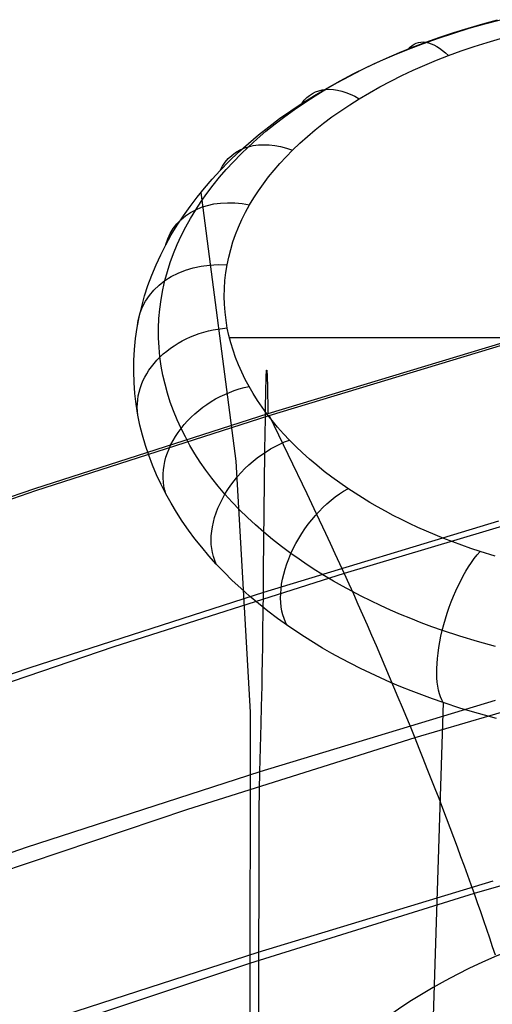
# Model space of a CAD drawing. Extents: x -3677 to -3089, y -67 to 482.
# Tile 44 of 110: x -3509 to -3498, y 452 to 473. Entities that reach past the tile are written whole.
import ezdxf

# ---------------------------------------------------------------- set-up
doc = ezdxf.new("R2010")
doc.units = 0
doc.layers.add('CURVA_ORIGIN', color=125, linetype='CONTINUOUS')

msp = doc.modelspace()

# ---------------------------------------------------------------- linework, layer by layer
at = {"layer": 'CURVA_ORIGIN'}
for p, q in [((-3498.565, 473.325, 383.692), (-3498.24, 473.412, 383.583)), ((-3498.523, 473.324, 382.701), (-3498.175, 473.416, 382.599)), ((-3499.209, 473.121, 382.926), (-3498.868, 473.226, 382.81)), ((-3499.203, 473.134, 383.932), (-3498.886, 473.232, 383.808)), ((-3498.886, 473.232, 383.808), (-3498.565, 473.325, 383.692)), ((-3498.868, 473.226, 382.81), (-3498.523, 473.324, 382.701)), ((-3499.878, 472.891, 383.179), (-3499.545, 473.009, 383.049)), ((-3499.823, 472.92, 384.199), (-3499.515, 473.03, 384.062)), ((-3499.545, 473.009, 383.049), (-3499.209, 473.121, 382.926)), ((-3499.515, 473.03, 384.062), (-3499.203, 473.134, 383.932)), ((-3498.47, 472.916, 384.597), (-3498.177, 473.003, 384.483)), ((-3500.518, 472.639, 383.456), (-3500.205, 472.766, 383.317)), ((-3500.407, 472.691, 384.485), (-3500.117, 472.808, 384.339)), ((-3500.205, 472.766, 383.317), (-3499.878, 472.891, 383.179)), ((-3500.117, 472.808, 384.339), (-3499.823, 472.92, 384.199)), ((-3499.043, 472.727, 384.846), (-3498.759, 472.824, 384.718)), ((-3498.759, 472.824, 384.718), (-3498.47, 472.916, 384.597)), ((-3500.97, 472.441, 384.796), (-3500.691, 472.568, 384.637)), ((-3500.826, 472.505, 383.602), (-3500.518, 472.639, 383.456)), ((-3500.691, 472.568, 384.637), (-3500.407, 472.691, 384.485)), ((-3499.849, 472.413, 385.261), (-3499.588, 472.522, 385.118)), ((-3499.588, 472.522, 385.118), (-3499.323, 472.625, 384.981)), ((-3499.323, 472.625, 384.981), (-3499.043, 472.727, 384.846)), ((-3501.511, 472.17, 385.131), (-3501.243, 472.308, 384.961)), ((-3501.426, 472.219, 383.914), (-3501.129, 472.365, 383.755)), ((-3501.243, 472.308, 384.961), (-3500.97, 472.441, 384.796)), ((-3501.129, 472.365, 383.755), (-3500.826, 472.505, 383.602)), ((-3500.355, 472.183, 385.565), (-3500.105, 472.301, 385.41)), ((-3500.105, 472.301, 385.41), (-3499.849, 472.413, 385.261)), ((-3501.773, 472.028, 385.308), (-3501.511, 472.17, 385.131)), ((-3501.717, 472.066, 384.079), (-3501.426, 472.219, 383.914)), ((-3500.599, 472.062, 385.725), (-3500.355, 472.183, 385.565)), ((-3502.281, 471.743, 384.427), (-3502.002, 471.908, 384.25)), ((-3502.265, 471.736, 385.668), (-3502.029, 471.88, 385.491)), ((-3502.029, 471.88, 385.491), (-3501.773, 472.028, 385.308)), ((-3502.002, 471.908, 384.25), (-3501.717, 472.066, 384.079)), ((-3501.069, 471.806, 386.063), (-3500.837, 471.936, 385.891)), ((-3500.837, 471.936, 385.891), (-3500.599, 472.062, 385.725)), ((-3502.553, 471.572, 384.61), (-3502.281, 471.743, 384.427)), ((-3502.495, 471.588, 385.851), (-3502.265, 471.736, 385.668)), ((-3501.501, 471.541, 386.413), (-3501.294, 471.672, 386.24)), ((-3501.294, 471.672, 386.24), (-3501.069, 471.806, 386.063)), ((-3502.936, 471.279, 386.232), (-3502.718, 471.436, 386.039)), ((-3502.804, 471.405, 384.788), (-3502.553, 471.572, 384.61)), ((-3502.718, 471.436, 386.039), (-3502.495, 471.588, 385.851)), ((-3501.701, 471.408, 386.589), (-3501.501, 471.541, 386.413)), ((-3503.286, 471.055, 385.16), (-3503.049, 471.233, 384.972)), ((-3503.147, 471.118, 386.429), (-3502.936, 471.279, 386.232)), ((-3503.049, 471.233, 384.972), (-3502.804, 471.405, 384.788)), ((-3502.083, 471.13, 386.956), (-3501.895, 471.27, 386.771)), ((-3501.895, 471.27, 386.771), (-3501.701, 471.408, 386.589)), ((-3503.517, 470.873, 385.353), (-3503.286, 471.055, 385.16)), ((-3503.351, 470.954, 386.631), (-3503.147, 471.118, 386.429)), ((-3502.264, 470.986, 387.146), (-3502.083, 471.13, 386.956)), ((-3503.74, 470.685, 385.551), (-3503.517, 470.873, 385.353)), ((-3503.738, 470.612, 387.048), (-3503.548, 470.785, 386.837)), ((-3503.548, 470.785, 386.837), (-3503.351, 470.954, 386.631)), ((-3502.605, 470.69, 387.537), (-3502.438, 470.84, 387.34)), ((-3502.438, 470.84, 387.34), (-3502.264, 470.986, 387.146)), ((-3503.955, 470.492, 385.754), (-3503.74, 470.685, 385.551)), ((-3503.907, 470.449, 387.248), (-3503.738, 470.612, 387.048)), ((-3502.765, 470.537, 387.739), (-3502.605, 470.69, 387.537)), ((-3504.163, 470.294, 385.961), (-3503.955, 470.492, 385.754)), ((-3504.07, 470.282, 387.451), (-3503.907, 470.449, 387.248)), ((-3503.042, 470.247, 388.122), (-3502.907, 470.394, 387.929)), ((-3502.907, 470.394, 387.929), (-3502.765, 470.537, 387.739)), ((-3504.363, 470.091, 386.173), (-3504.163, 470.294, 385.961)), ((-3504.227, 470.113, 387.657), (-3504.07, 470.282, 387.451)), ((-3503.171, 470.099, 388.318), (-3503.042, 470.247, 388.122)), ((-3504.54, 469.899, 386.373), (-3504.363, 470.091, 386.173)), ((-3504.519, 469.765, 388.08), (-3504.376, 469.94, 387.867)), ((-3504.376, 469.94, 387.867), (-3504.227, 470.113, 387.657)), ((-3503.408, 469.796, 388.718), (-3503.293, 469.949, 388.517)), ((-3503.293, 469.949, 388.517), (-3503.171, 470.099, 388.318)), ((-3504.873, 469.503, 386.785), (-3504.711, 469.703, 386.577)), ((-3504.711, 469.703, 386.577), (-3504.54, 469.899, 386.373)), ((-3504.654, 469.586, 388.297), (-3504.519, 469.765, 388.08)), ((-3503.517, 469.642, 388.921), (-3503.408, 469.796, 388.718)), ((-3505.027, 469.299, 386.995), (-3504.873, 469.503, 386.785)), ((-3504.789, 469.607, 386.676), (-3504.019, 463.676, 364.043)), ((-3504.782, 469.405, 388.516), (-3504.654, 469.586, 388.297)), ((-3503.713, 469.329, 389.335), (-3503.618, 469.486, 389.127)), ((-3503.618, 469.486, 389.127), (-3503.517, 469.642, 388.921)), ((-3505.174, 469.092, 387.209), (-3505.027, 469.299, 386.995)), ((-3504.902, 469.222, 388.738), (-3504.782, 469.405, 388.516)), ((-3503.801, 469.168, 389.548), (-3503.713, 469.329, 389.335)), ((-3505.312, 468.882, 387.426), (-3505.174, 469.092, 387.209)), ((-3505.016, 469.034, 388.965), (-3504.902, 469.222, 388.738)), ((-3503.881, 469.006, 389.762), (-3503.801, 469.168, 389.548)), ((-3505.441, 468.668, 387.646), (-3505.312, 468.882, 387.426)), ((-3505.219, 468.652, 389.427), (-3505.122, 468.844, 389.195)), ((-3505.122, 468.844, 389.195), (-3505.016, 469.034, 388.965)), ((-3504.02, 468.678, 390.195), (-3503.955, 468.843, 389.977)), ((-3503.955, 468.843, 389.977), (-3503.881, 469.006, 389.762)), ((-3505.561, 468.452, 387.868), (-3505.441, 468.668, 387.646)), ((-3505.308, 468.457, 389.661), (-3505.219, 468.652, 389.427)), ((-3504.079, 468.513, 390.413), (-3504.02, 468.678, 390.195)), ((-3505.674, 468.231, 388.096), (-3505.561, 468.452, 387.868)), ((-3505.389, 468.261, 389.898), (-3505.308, 468.457, 389.661)), ((-3504.129, 468.346, 390.633), (-3504.079, 468.513, 390.413)), ((-3505.777, 468.007, 388.326), (-3505.674, 468.231, 388.096)), ((-3505.462, 468.063, 390.136), (-3505.389, 468.261, 389.898)), ((-3504.207, 468.011, 391.076), (-3504.172, 468.179, 390.854)), ((-3504.172, 468.179, 390.854), (-3504.129, 468.346, 390.633)), ((-3505.871, 467.78, 388.558), (-3505.777, 468.007, 388.326)), ((-3505.525, 467.864, 390.376), (-3505.462, 468.063, 390.136)), ((-3504.236, 467.837, 391.305), (-3504.207, 468.011, 391.076)), ((-3505.955, 467.552, 388.792), (-3505.871, 467.78, 388.558)), ((-3505.58, 467.663, 390.618), (-3505.525, 467.864, 390.376)), ((-3504.256, 467.663, 391.536), (-3504.236, 467.837, 391.305)), ((-3506.029, 467.322, 389.028), (-3505.955, 467.552, 388.792)), ((-3505.628, 467.455, 390.869), (-3505.58, 467.663, 390.618)), ((-3504.268, 467.488, 391.766), (-3504.256, 467.663, 391.536)), ((-3506.094, 467.091, 389.266), (-3506.029, 467.322, 389.028)), ((-3505.665, 467.245, 391.121), (-3505.628, 467.455, 390.869)), ((-3504.271, 467.314, 391.997), (-3504.268, 467.488, 391.766)), ((-3504.267, 467.139, 392.228), (-3504.271, 467.314, 391.997)), ((-3506.148, 466.858, 389.505), (-3506.094, 467.091, 389.266)), ((-3505.694, 467.035, 391.375), (-3505.665, 467.245, 391.121)), ((-3504.254, 466.964, 392.459), (-3504.267, 467.139, 392.228)), ((-3505.712, 466.824, 391.629), (-3505.694, 467.035, 391.375)), ((-3504.233, 466.79, 392.689), (-3504.254, 466.964, 392.459)), ((-3506.193, 466.625, 389.745), (-3506.148, 466.858, 389.505)), ((-3505.721, 466.612, 391.884), (-3505.712, 466.824, 391.629)), ((-3504.204, 466.616, 392.919), (-3504.233, 466.79, 392.689)), ((-3506.228, 466.383, 389.994), (-3506.193, 466.625, 389.745)), ((-3505.72, 466.4, 392.139), (-3505.721, 466.612, 391.884)), ((-3504.169, 466.452, 393.136), (-3504.204, 466.616, 392.919)), ((-3504.127, 466.288, 393.352), (-3504.169, 466.452, 393.136)), ((-3506.253, 466.141, 390.245), (-3506.228, 466.383, 389.994)), ((-3505.71, 466.189, 392.395), (-3505.72, 466.4, 392.139)), ((-3504.159, 466.41, 393.191), (-3482.627, 466.41, 393.192)), ((-3504.078, 466.125, 393.568), (-3504.127, 466.288, 393.352)), ((-3498.125, 466.289, 434.876), (-3503.308, 464.726, 435.384)), ((-3503.282, 464.69, 435.396), (-3498.099, 466.254, 434.888)), ((-3506.267, 465.899, 390.495), (-3506.253, 466.141, 390.245)), ((-3505.69, 465.977, 392.65), (-3505.71, 466.189, 392.395)), ((-3504.021, 465.963, 393.782), (-3504.078, 466.125, 393.568)), ((-3506.27, 465.657, 390.747), (-3506.267, 465.899, 390.495)), ((-3505.662, 465.777, 392.891), (-3505.69, 465.977, 392.65)), ((-3503.958, 465.802, 393.994), (-3504.021, 465.963, 393.782)), ((-3503.887, 465.642, 394.206), (-3503.958, 465.802, 393.994)), ((-3506.262, 465.415, 390.998), (-3506.27, 465.657, 390.747)), ((-3505.625, 465.578, 393.132), (-3505.662, 465.777, 392.891)), ((-3505.579, 465.379, 393.373), (-3505.625, 465.578, 393.132)), ((-3503.81, 465.483, 394.416), (-3503.887, 465.642, 394.206)), ((-3503.345, 465.554, 432.398), (-3503.344, 465.593, 432.58)), ((-3503.344, 465.593, 432.58), (-3503.342, 465.625, 432.759)), ((-3503.342, 465.625, 432.759), (-3503.341, 465.638, 432.847)), ((-3503.341, 465.638, 432.847), (-3503.34, 465.65, 432.934)), ((-3503.34, 465.66, 433.02), (-3503.339, 465.669, 433.106)), ((-3503.34, 465.65, 432.934), (-3503.34, 465.66, 433.02)), ((-3503.339, 465.669, 433.106), (-3503.338, 465.676, 433.19)), ((-3503.338, 465.676, 433.19), (-3503.337, 465.68, 433.274)), ((-3503.337, 465.68, 433.274), (-3503.336, 465.683, 433.356)), ((-3503.336, 465.683, 433.356), (-3503.335, 465.685, 433.438)), ((-3503.335, 465.685, 433.438), (-3503.335, 465.684, 433.519)), ((-3503.335, 465.684, 433.519), (-3503.334, 465.681, 433.599)), ((-3503.334, 465.681, 433.599), (-3503.333, 465.677, 433.677)), ((-3503.333, 465.677, 433.677), (-3503.332, 465.67, 433.755)), ((-3503.332, 465.67, 433.755), (-3503.331, 465.662, 433.832)), ((-3503.331, 465.662, 433.832), (-3503.33, 465.651, 433.908)), ((-3503.33, 465.651, 433.908), (-3503.329, 465.639, 433.983)), ((-3503.329, 465.639, 433.983), (-3503.329, 465.624, 434.056)), ((-3503.329, 465.624, 434.056), (-3503.328, 465.607, 434.129)), ((-3503.328, 465.607, 434.129), (-3503.327, 465.588, 434.2)), ((-3503.327, 465.588, 434.2), (-3503.326, 465.568, 434.271)), ((-3503.326, 465.568, 434.271), (-3503.325, 465.544, 434.34)), ((-3506.244, 465.174, 391.249), (-3506.262, 465.415, 390.998)), ((-3505.525, 465.181, 393.612), (-3505.579, 465.379, 393.373)), ((-3503.725, 465.325, 394.624), (-3503.81, 465.483, 394.416)), ((-3503.352, 465.339, 431.64), (-3503.35, 465.401, 431.834)), ((-3503.35, 465.401, 431.834), (-3503.348, 465.458, 432.025)), ((-3503.348, 465.458, 432.025), (-3503.347, 465.509, 432.213)), ((-3503.347, 465.509, 432.213), (-3503.345, 465.554, 432.398)), ((-3503.325, 465.544, 434.34), (-3503.324, 465.519, 434.408)), ((-3503.324, 465.519, 434.408), (-3503.323, 465.491, 434.476)), ((-3503.323, 465.491, 434.476), (-3503.323, 465.477, 434.509)), ((-3503.323, 465.477, 434.509), (-3503.322, 465.462, 434.541)), ((-3503.322, 465.462, 434.541), (-3503.322, 465.446, 434.574)), ((-3503.322, 465.446, 434.574), (-3503.321, 465.43, 434.606)), ((-3503.321, 465.43, 434.606), (-3503.321, 465.413, 434.638)), ((-3503.321, 465.413, 434.638), (-3503.321, 465.395, 434.67)), ((-3503.321, 465.395, 434.67), (-3503.32, 465.377, 434.701)), ((-3503.32, 465.377, 434.701), (-3503.32, 465.358, 434.732)), ((-3503.32, 465.358, 434.732), (-3503.319, 465.339, 434.763)), ((-3506.216, 464.935, 391.5), (-3506.244, 465.174, 391.249)), ((-3505.463, 464.984, 393.851), (-3505.525, 465.181, 393.612)), ((-3503.636, 465.172, 394.827), (-3503.725, 465.325, 394.624)), ((-3503.54, 465.02, 395.028), (-3503.636, 465.172, 394.827)), ((-3503.356, 465.12, 431.042), (-3503.355, 465.198, 431.244)), ((-3503.355, 465.198, 431.244), (-3503.353, 465.271, 431.443)), ((-3503.353, 465.271, 431.443), (-3503.352, 465.339, 431.64)), ((-3503.319, 465.339, 434.763), (-3503.319, 465.319, 434.794)), ((-3503.319, 465.319, 434.794), (-3503.318, 465.299, 434.824)), ((-3503.318, 465.299, 434.824), (-3503.318, 465.278, 434.854)), ((-3503.318, 465.278, 434.854), (-3503.317, 465.256, 434.883)), ((-3503.317, 465.256, 434.883), (-3503.317, 465.234, 434.912)), ((-3503.317, 465.234, 434.912), (-3503.316, 465.211, 434.941)), ((-3503.316, 465.211, 434.941), (-3503.316, 465.188, 434.97)), ((-3503.316, 465.188, 434.97), (-3503.316, 465.164, 434.998)), ((-3503.316, 465.164, 434.998), (-3503.315, 465.139, 435.026)), ((-3503.315, 465.139, 435.026), (-3503.315, 465.114, 435.054)), ((-3506.177, 464.696, 391.75), (-3506.216, 464.935, 391.5)), ((-3505.392, 464.788, 394.088), (-3505.463, 464.984, 393.851)), ((-3503.438, 464.869, 395.226), (-3503.54, 465.02, 395.028)), ((-3503.362, 464.763, 430.211), (-3503.359, 464.95, 430.631)), ((-3503.359, 464.95, 430.631), (-3503.356, 465.12, 431.042)), ((-3503.315, 465.114, 435.054), (-3503.314, 465.088, 435.081)), ((-3503.314, 465.088, 435.081), (-3503.314, 465.061, 435.108)), ((-3503.314, 465.061, 435.108), (-3503.313, 465.034, 435.135)), ((-3503.313, 465.034, 435.135), (-3503.313, 465.006, 435.161)), ((-3503.313, 465.006, 435.161), (-3503.312, 464.977, 435.187)), ((-3503.312, 464.977, 435.187), (-3503.311, 464.919, 435.239)), ((-3503.311, 464.919, 435.239), (-3503.31, 464.857, 435.288)), ((-3503.308, 464.726, 435.384), (-3508.46, 463.069, 435.923)), ((-3506.131, 464.472, 391.987), (-3506.177, 464.696, 391.75)), ((-3505.312, 464.594, 394.324), (-3505.392, 464.788, 394.088)), ((-3503.329, 464.72, 395.423), (-3503.438, 464.869, 395.226)), ((-3503.365, 464.56, 429.783), (-3503.362, 464.763, 430.211)), ((-3503.215, 464.573, 395.618), (-3503.329, 464.72, 395.423)), ((-3503.31, 464.857, 435.288), (-3503.309, 464.793, 435.337)), ((-3503.309, 464.793, 435.337), (-3503.308, 464.726, 435.384)), ((-3508.433, 463.032, 435.935), (-3503.282, 464.69, 435.396)), ((-3505.225, 464.401, 394.558), (-3505.312, 464.594, 394.324)), ((-3503.368, 464.343, 429.348), (-3503.365, 464.56, 429.783)), ((-3503.282, 464.69, 435.396), (-3502.866, 463.83, 435.673)), ((-3503.094, 464.428, 395.81), (-3503.215, 464.573, 395.618)), ((-3506.076, 464.249, 392.222), (-3506.131, 464.472, 391.987)), ((-3505.13, 464.213, 394.787), (-3505.225, 464.401, 394.558)), ((-3503.374, 463.874, 428.46), (-3503.368, 464.343, 429.348)), ((-3502.967, 464.284, 395.999), (-3503.094, 464.428, 395.81)), ((-3502.834, 464.143, 396.186), (-3502.967, 464.284, 395.999)), ((-3506.011, 464.028, 392.457), (-3506.076, 464.249, 392.222)), ((-3505.028, 464.027, 395.014), (-3505.13, 464.213, 394.787)), ((-3502.692, 464.001, 396.374), (-3502.834, 464.143, 396.186)), ((-3505.938, 463.809, 392.69), (-3506.011, 464.028, 392.457)), ((-3504.918, 463.842, 395.238), (-3505.028, 464.027, 395.014)), ((-3504.801, 463.66, 395.461), (-3504.918, 463.842, 395.238)), ((-3503.402, 461.265, 423.889), (-3503.374, 463.874, 428.46)), ((-3502.866, 463.83, 435.673), (-3502.45, 462.964, 435.931)), ((-3502.545, 463.861, 396.559), (-3502.692, 464.001, 396.374)), ((-3502.391, 463.723, 396.74), (-3502.545, 463.861, 396.559)), ((-3505.856, 463.592, 392.921), (-3505.938, 463.809, 392.69)), ((-3504.676, 463.479, 395.681), (-3504.801, 463.66, 395.461)), ((-3504.019, 463.676, 364.043), (-3503.698, 458.145, 344.333)), ((-3502.232, 463.588, 396.919), (-3502.391, 463.723, 396.74)), ((-3505.765, 463.378, 393.152), (-3505.856, 463.592, 392.921)), ((-3504.543, 463.301, 395.898), (-3504.676, 463.479, 395.681)), ((-3502.068, 463.455, 397.094), (-3502.232, 463.588, 396.919)), ((-3501.897, 463.325, 397.266), (-3502.068, 463.455, 397.094)), ((-3505.667, 463.165, 393.38), (-3505.765, 463.378, 393.152)), ((-3504.403, 463.125, 396.114), (-3504.543, 463.301, 395.898)), ((-3501.722, 463.198, 397.434), (-3501.897, 463.325, 397.266)), ((-3501.541, 463.073, 397.599), (-3501.722, 463.198, 397.434)), ((-3508.46, 463.069, 435.923), (-3513.575, 461.316, 436.493)), ((-3513.548, 461.278, 436.505), (-3508.433, 463.032, 435.935)), ((-3505.559, 462.956, 393.606), (-3505.667, 463.165, 393.38)), ((-3504.256, 462.952, 396.326), (-3504.403, 463.125, 396.114)), ((-3502.45, 462.964, 435.931), (-3502.242, 462.528, 436.046)), ((-3501.383, 462.97, 397.736), (-3501.541, 463.073, 397.599)), ((-3501.222, 462.868, 397.87), (-3501.383, 462.97, 397.736)), ((-3505.446, 462.752, 393.827), (-3505.559, 462.956, 393.606)), ((-3505.325, 462.552, 394.045), (-3505.446, 462.752, 393.827)), ((-3504.099, 462.778, 396.539), (-3504.256, 462.952, 396.326)), ((-3503.934, 462.606, 396.749), (-3504.099, 462.778, 396.539)), ((-3501.057, 462.769, 398.001), (-3501.222, 462.868, 397.87)), ((-3500.889, 462.671, 398.13), (-3501.057, 462.769, 398.001)), ((-3505.197, 462.354, 394.26), (-3505.325, 462.552, 394.045)), ((-3503.762, 462.438, 396.956), (-3503.934, 462.606, 396.749)), ((-3502.242, 462.528, 436.046), (-3502.035, 462.089, 436.148)), ((-3496.513, 462.726, 435.803), (-3501.625, 461.201, 436.298)), ((-3500.717, 462.576, 398.256), (-3500.889, 462.671, 398.13)), ((-3500.542, 462.483, 398.378), (-3500.717, 462.576, 398.256)), ((-3505.061, 462.16, 394.474), (-3505.197, 462.354, 394.26)), ((-3503.584, 462.272, 397.16), (-3503.762, 462.438, 396.956)), ((-3498.221, 462.353, 422.487), (-3503.407, 460.785, 422.997)), ((-3500.363, 462.393, 398.498), (-3500.542, 462.483, 398.378)), ((-3500.182, 462.305, 398.615), (-3500.363, 462.393, 398.498)), ((-3504.918, 461.968, 394.685), (-3505.061, 462.16, 394.474)), ((-3503.398, 462.11, 397.359), (-3503.584, 462.272, 397.16)), ((-3503.206, 461.95, 397.555), (-3503.398, 462.11, 397.359)), ((-3499.997, 462.219, 398.728), (-3500.182, 462.305, 398.615)), ((-3499.81, 462.135, 398.838), (-3499.997, 462.219, 398.728)), ((-3499.62, 462.054, 398.946), (-3499.81, 462.135, 398.838)), ((-3504.768, 461.779, 394.893), (-3504.918, 461.968, 394.685)), ((-3503.007, 461.794, 397.748), (-3503.206, 461.95, 397.555)), ((-3502.035, 462.089, 436.148), (-3501.932, 461.868, 436.192)), ((-3499.426, 461.975, 399.05), (-3499.62, 462.054, 398.946)), ((-3499.23, 461.899, 399.15), (-3499.426, 461.975, 399.05)), ((-3499.032, 461.826, 399.247), (-3499.23, 461.899, 399.15)), ((-3504.611, 461.594, 395.098), (-3504.768, 461.779, 394.893)), ((-3502.801, 461.642, 397.936), (-3503.007, 461.794, 397.748)), ((-3501.932, 461.868, 436.192), (-3501.829, 461.646, 436.233)), ((-3498.831, 461.755, 399.341), (-3499.032, 461.826, 399.247)), ((-3498.627, 461.686, 399.432), (-3498.831, 461.755, 399.341)), ((-3498.295, 461.582, 399.57), (-3498.627, 461.686, 399.432)), ((-3504.448, 461.411, 395.3), (-3504.611, 461.594, 395.098)), ((-3502.622, 461.515, 398.092), (-3502.801, 461.642, 397.936)), ((-3502.439, 461.39, 398.246), (-3502.622, 461.515, 398.092)), ((-3501.829, 461.646, 436.233), (-3501.727, 461.424, 436.268)), ((-3504.274, 461.229, 395.503), (-3504.448, 461.411, 395.3)), ((-3504.094, 461.051, 395.703), (-3504.274, 461.229, 395.503)), ((-3503.407, 460.785, 422.997), (-3503.402, 461.265, 423.889)), ((-3502.251, 461.269, 398.396), (-3502.439, 461.39, 398.246)), ((-3502.058, 461.15, 398.543), (-3502.251, 461.269, 398.396)), ((-3501.727, 461.424, 436.268), (-3501.625, 461.201, 436.298)), ((-3501.625, 461.201, 436.298), (-3506.705, 459.584, 436.823)), ((-3503.907, 460.876, 395.899), (-3504.094, 461.051, 395.703)), ((-3501.862, 461.033, 398.687), (-3502.058, 461.15, 398.543)), ((-3501.662, 460.92, 398.828), (-3501.862, 461.033, 398.687)), ((-3501.625, 461.201, 436.298), (-3501.523, 460.976, 436.323)), ((-3503.713, 460.704, 396.092), (-3503.907, 460.876, 395.899)), ((-3501.458, 460.809, 398.965), (-3501.662, 460.92, 398.828)), ((-3501.523, 460.976, 436.323), (-3501.421, 460.751, 436.342)), ((-3501.249, 460.701, 399.099), (-3501.458, 460.809, 398.965)), ((-3503.407, 460.785, 422.997), (-3508.56, 459.124, 423.537)), ((-3503.514, 460.537, 396.281), (-3503.713, 460.704, 396.092)), ((-3503.412, 460.349, 422.126), (-3503.407, 460.785, 422.997)), ((-3501.421, 460.751, 436.342), (-3501.321, 460.525, 436.355)), ((-3501.038, 460.596, 399.229), (-3501.249, 460.701, 399.099)), ((-3500.822, 460.494, 399.356), (-3501.038, 460.596, 399.229)), ((-3503.308, 460.373, 396.466), (-3503.514, 460.537, 396.281)), ((-3503.097, 460.213, 396.647), (-3503.308, 460.373, 396.466)), ((-3501.321, 460.525, 436.355), (-3501.22, 460.299, 436.363)), ((-3500.603, 460.395, 399.479), (-3500.822, 460.494, 399.356)), ((-3500.381, 460.299, 399.598), (-3500.603, 460.395, 399.479)), ((-3503.417, 459.955, 421.277), (-3503.412, 460.349, 422.126)), ((-3502.879, 460.057, 396.824), (-3503.097, 460.213, 396.647)), ((-3501.22, 460.299, 436.363), (-3501.12, 460.072, 436.366)), ((-3500.155, 460.206, 399.713), (-3500.381, 460.299, 399.598)), ((-3499.926, 460.116, 399.825), (-3500.155, 460.206, 399.713)), ((-3503.423, 459.599, 420.447), (-3503.417, 459.955, 421.277)), ((-3502.691, 459.928, 396.972), (-3502.879, 460.057, 396.824)), ((-3502.498, 459.802, 397.116), (-3502.691, 459.928, 396.972)), ((-3501.12, 460.072, 436.366), (-3501.021, 459.844, 436.364)), ((-3499.694, 460.029, 399.933), (-3499.926, 460.116, 399.825)), ((-3499.459, 459.946, 400.037), (-3499.694, 460.029, 399.933)), ((-3499.076, 459.818, 400.196), (-3499.459, 459.946, 400.037)), ((-3502.301, 459.678, 397.257), (-3502.498, 459.802, 397.116)), ((-3501.021, 459.844, 436.364), (-3500.922, 459.617, 436.356)), ((-3498.685, 459.699, 400.344), (-3499.076, 459.818, 400.196)), ((-3506.705, 459.584, 436.823), (-3511.75, 457.873, 437.379)), ((-3503.428, 459.278, 419.636), (-3503.423, 459.599, 420.447)), ((-3502.101, 459.558, 397.395), (-3502.301, 459.678, 397.257)), ((-3501.897, 459.44, 397.53), (-3502.101, 459.558, 397.395)), ((-3500.922, 459.617, 436.356), (-3500.824, 459.389, 436.343)), ((-3498.288, 459.589, 400.482), (-3498.685, 459.699, 400.344)), ((-3503.433, 458.989, 418.84), (-3503.428, 459.278, 419.636)), ((-3501.689, 459.326, 397.662), (-3501.897, 459.44, 397.53)), ((-3501.479, 459.215, 397.79), (-3501.689, 459.326, 397.662)), ((-3500.824, 459.389, 436.343), (-3500.726, 459.161, 436.325)), ((-3508.56, 459.124, 423.537), (-3513.677, 457.365, 424.108)), ((-3501.264, 459.106, 397.915), (-3501.479, 459.215, 397.79)), ((-3501.047, 459.001, 398.037), (-3501.264, 459.106, 397.915)), ((-3500.726, 459.161, 436.325), (-3500.63, 458.933, 436.302)), ((-3495.022, 459.062, 435.577), (-3500.067, 457.574, 436.06)), ((-3503.438, 458.727, 418.059), (-3503.433, 458.989, 418.84)), ((-3500.826, 458.899, 398.155), (-3501.047, 459.001, 398.037)), ((-3500.602, 458.8, 398.27), (-3500.826, 458.899, 398.155)), ((-3500.63, 458.933, 436.302), (-3500.534, 458.705, 436.274)), ((-3503.443, 458.489, 417.29), (-3503.438, 458.727, 418.059)), ((-3500.375, 458.705, 398.381), (-3500.602, 458.8, 398.27)), ((-3500.534, 458.705, 436.274), (-3500.439, 458.478, 436.24)), ((-3500.146, 458.612, 398.489), (-3500.375, 458.705, 398.381)), ((-3503.448, 458.271, 416.531), (-3503.443, 458.489, 417.29)), ((-3500.439, 458.478, 436.24), (-3500.344, 458.251, 436.203)), ((-3499.914, 458.523, 398.593), (-3500.146, 458.612, 398.489)), ((-3499.678, 458.437, 398.693), (-3499.914, 458.523, 398.593)), ((-3499.441, 458.354, 398.79), (-3499.678, 458.437, 398.693)), ((-3498.297, 458.398, 410.103), (-3503.485, 456.826, 410.614)), ((-3503.458, 457.883, 415.037), (-3503.448, 458.271, 416.531)), ((-3499.441, 458.354, 398.79), (-3500.787, 415.619, 266.034)), ((-3500.344, 458.251, 436.203), (-3500.251, 458.025, 436.16)), ((-3499.054, 458.228, 398.938), (-3499.441, 458.354, 398.79)), ((-3498.661, 458.111, 399.075), (-3499.054, 458.228, 398.938)), ((-3503.698, 458.145, 344.333), (-3503.727, 433.227, 260.813)), ((-3500.251, 458.025, 436.16), (-3500.158, 457.799, 436.112)), ((-3498.263, 458.002, 399.203), (-3498.661, 458.111, 399.075)), ((-3503.485, 456.826, 410.614), (-3503.458, 457.883, 415.037)), ((-3500.158, 457.799, 436.112), (-3500.067, 457.574, 436.06)), ((-3500.067, 457.574, 436.06), (-3505.081, 455.996, 436.572)), ((-3500.067, 457.574, 436.06), (-3499.976, 457.35, 436.003)), ((-3499.976, 457.35, 436.003), (-3499.887, 457.127, 435.942)), ((-3499.887, 457.127, 435.942), (-3499.798, 456.904, 435.876)), ((-3499.798, 456.904, 435.876), (-3499.711, 456.683, 435.805)), ((-3503.485, 456.826, 410.614), (-3508.64, 455.161, 411.155)), ((-3503.493, 456.42, 409.112), (-3503.485, 456.826, 410.614)), ((-3499.711, 456.683, 435.805), (-3499.625, 456.463, 435.73)), ((-3499.625, 456.463, 435.73), (-3499.54, 456.245, 435.65)), ((-3503.5, 455.972, 407.59), (-3503.493, 456.42, 409.112)), ((-3499.54, 456.245, 435.65), (-3499.456, 456.027, 435.566)), ((-3499.456, 456.027, 435.566), (-3499.373, 455.811, 435.477)), ((-3505.081, 455.996, 436.572), (-3510.061, 454.326, 437.115)), ((-3503.512, 444.782, 373.519), (-3503.5, 455.972, 407.59)), ((-3499.373, 455.811, 435.477), (-3499.292, 455.597, 435.384)), ((-3499.292, 455.597, 435.384), (-3499.212, 455.384, 435.287)), ((-3493.769, 455.6, 434.137), (-3498.758, 454.144, 434.61)), ((-3499.212, 455.384, 435.287), (-3499.133, 455.173, 435.185)), ((-3508.64, 455.161, 411.155), (-3513.758, 453.398, 411.728)), ((-3499.133, 455.173, 435.185), (-3499.055, 454.963, 435.078)), ((-3499.055, 454.963, 435.078), (-3498.979, 454.755, 434.968)), ((-3498.979, 454.755, 434.968), (-3498.904, 454.55, 434.853)), ((-3498.904, 454.55, 434.853), (-3498.83, 454.346, 434.733)), ((-3498.344, 454.417, 397.727), (-3503.534, 452.844, 398.238)), ((-3498.83, 454.346, 434.733), (-3498.758, 454.144, 434.61)), ((-3498.758, 454.144, 434.61), (-3503.718, 452.599, 435.111)), ((-3498.758, 454.144, 434.61), (-3498.688, 453.944, 434.482)), ((-3498.688, 453.944, 434.482), (-3498.619, 453.746, 434.35)), ((-3498.619, 453.746, 434.35), (-3498.551, 453.551, 434.213)), ((-3498.551, 453.551, 434.213), (-3498.485, 453.357, 434.073)), ((-3498.485, 453.357, 434.073), (-3498.421, 453.167, 433.929)), ((-3498.421, 453.167, 433.929), (-3498.358, 452.979, 433.781)), ((-3498.358, 452.979, 433.781), (-3498.297, 452.793, 433.629)), ((-3503.534, 452.844, 398.238), (-3508.69, 451.176, 398.78)), ((-3503.718, 452.599, 435.111), (-3508.643, 450.964, 435.642))]:
    msp.add_line(p, q, dxfattribs=at)
at = {"layer": 'CURVA_ORIGIN', "extrusion": (-0.000859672, -0.297483, -0.954727)}
msp.add_circle((-3494.401, -318.753, -427.991), 12.632, dxfattribs=at)
at = {"layer": 'CURVA_ORIGIN', "extrusion": (0.847922, 0.319936, -0.422693)}
msp.add_arc((1676.046, -965.812, -2978.672), 2, 345.3829, 41.7576, dxfattribs=at)
at = {"layer": 'CURVA_ORIGIN', "extrusion": (0.701529, 0.430144, -0.568184)}
msp.add_arc((2230.927, -1239.503, -2472.829), 2, 345.0923, 47.1793, dxfattribs=at)
at = {"layer": 'CURVA_ORIGIN', "extrusion": (0.522534, 0.51464, -0.679783)}
msp.add_arc((2792.014, -1189.294, -1851.733), 2, 345.8494, 55.3853, dxfattribs=at)
at = {"layer": 'CURVA_ORIGIN', "extrusion": (0.327201, 0.570428, -0.75336)}
msp.add_arc((3271.947, -752.448, -1172.008), 2, 348.6176, 66.627, dxfattribs=at)
at = {"layer": 'CURVA_ORIGIN', "extrusion": (0.112001, 0.599855, -0.792231)}
msp.add_arc((3530.284, 91.599, -421.559), 2, 354.2098, 81.5836, dxfattribs=at)
at = {"layer": 'CURVA_ORIGIN', "extrusion": (-0.114304, 0.599658, -0.792051)}
msp.add_arc((3355.154, 1120.626, 369.143), 2, 1.8091, 98.5836, dxfattribs=at)
at = {"layer": 'CURVA_ORIGIN', "extrusion": (-0.319631, 0.571903, -0.755489)}
msp.add_arc((2832.228, 1854.967, 1087.886), 2, 8.3102, 112.8878, dxfattribs=at)
at = {"layer": 'CURVA_ORIGIN', "extrusion": (-0.504115, 0.521262, -0.688589)}
msp.add_arc((2196.389, 2192.165, 1734.961), 2, 12.7931, 123.6596, dxfattribs=at)
at = {"layer": 'CURVA_ORIGIN', "extrusion": (-0.668349, 0.448945, -0.593092)}
msp.add_arc((1569.391, 2195.68, 2312.332), 2, 15.5805, 131.4373, dxfattribs=at)
at = {"layer": 'CURVA_ORIGIN', "extrusion": (-0.878789, 0.288007, -0.380502)}
msp.add_arc((652.377, 1687.82, 3055.54), 2, 17.8044, 139.2572, dxfattribs=at)

doc.saveas('drawing.dxf')
